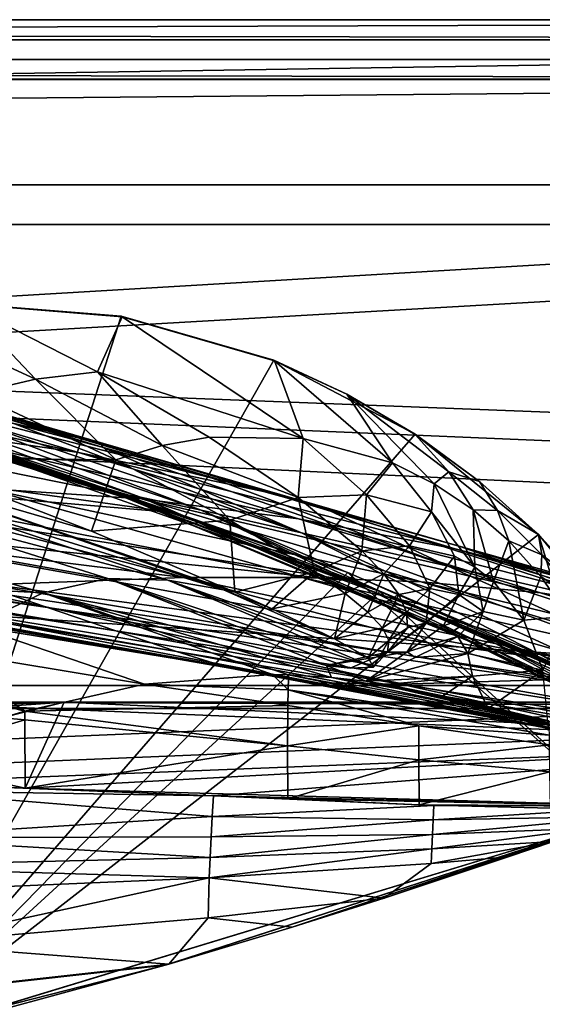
# Model space of a CAD drawing. Header units: metres. Extents: x 0 to 903, y -903 to 0.
# Tile 250 of 253: x 741 to 780, y -74 to 0. Entities that reach past the tile are written whole.
import ezdxf

# ---------------------------------------------------------------- set-up
doc = ezdxf.new("R2010")
doc.units = ezdxf.units.M

msp = doc.modelspace()

# ---------------------------------------------------------------- linework, layer by layer
at = {"layer": 'top0'}
for points in [[(842.079285, -37.838261, 2063.059814), (844.306091, -34.448139, 2063.059814), (133.377289, -4.519207, 2063.059814)], [(844.306091, -34.448139, 2063.059814), (847.696228, -32.221325, 2063.059814), (133.377289, -4.519207, 2063.059814)], [(133.377289, -4.519207, 2063.059814), (847.696228, -32.221325, 2063.059814), (887.377258, -4.519207, 2063.059814)], [(133.377289, -4.519207, 2063.059814), (163.519562, -51.518902, 2063.059814), (836.377136, -51.518902, 2063.059814)], [(842.079285, -37.838261, 2063.059814), (133.377289, -4.519207, 2063.059814), (836.377136, -51.518902, 2063.059814)], [(887.377258, -4.519207, 163.059708), (847.696228, -32.221325, 163.059708), (133.377289, -4.519207, 163.059708)], [(847.696228, -32.221325, 163.059708), (844.306091, -34.448139, 163.059708), (133.377289, -4.519207, 163.059708)], [(133.377289, -4.519207, 163.059708), (844.306091, -34.448139, 163.059708), (842.079285, -37.838261, 163.059708)], [(133.377289, -4.519207, 163.059708), (842.079285, -37.838261, 163.059708), (836.377136, -51.518902, 163.059708)], [(836.377136, -51.518902, 163.059708), (163.519562, -51.518902, 163.059708), (133.377289, -4.519207, 163.059708)], [(887.377258, -4.519207, 163.059708), (133.377289, -4.519207, 163.059708), (887.377258, -4.519207, 173.920044)], [(133.377289, -4.519207, 163.059708), (133.377289, -4.519207, 2063.059814), (887.377258, -4.519207, 173.920044)], [(887.377258, -4.519207, 173.920044), (133.377289, -4.519207, 2063.059814), (887.377258, -4.519207, 2051.920166)], [(133.377289, -4.519207, 2063.059814), (887.377258, -4.519207, 2063.059814), (887.377258, -4.519207, 2051.920166)], [(736.716248, -21.462463, 617.808533), (730.727539, -21.880964, 617.813843), (742.131897, -27.140871, 590.671021)], [(736.621765, -21.415346, 618.067139), (748.602905, -22.387112, 618.09259), (730.964783, -77.056259, 619.524109)], [(748.602905, -22.387112, 618.09259), (736.621765, -21.415346, 618.067139), (736.716248, -21.462463, 617.808533)], [(748.602905, -22.387112, 618.09259), (736.716248, -21.462463, 617.808533), (748.668579, -22.429913, 617.797913)], [(748.668579, -22.429913, 617.797913), (736.716248, -21.462463, 617.808533), (746.818665, -26.595423, 589.644958)], [(736.716248, -21.462463, 617.808533), (742.131897, -27.140871, 590.671021), (746.818665, -26.595423, 589.644958)], [(730.727539, -21.880964, 617.813843), (737.50769, -28.207584, 591.697083), (742.131897, -27.140871, 590.671021)], [(748.602905, -22.387112, 618.09259), (760.130737, -25.713488, 618.179688), (730.964783, -77.056259, 619.524109)], [(748.668579, -22.429913, 617.797913), (746.818665, -26.595423, 589.644958), (762.340027, -31.603685, 559.548889)], [(760.130737, -25.713488, 618.179688), (748.602905, -22.387112, 618.09259), (760.188782, -25.757872, 617.787292)], [(760.188782, -25.757872, 617.787292), (748.602905, -22.387112, 618.09259), (748.668579, -22.429913, 617.797913)], [(760.188782, -25.757872, 617.787292), (748.668579, -22.429913, 617.797913), (762.340027, -31.603685, 559.548889)], [(726.610046, -26.033506, 1178.83667), (718.442444, -23.777691, 1122.279907), (747.169189, -32.277283, 1178.771973)], [(718.442444, -23.777691, 1122.279907), (740.563293, -30.516544, 1122.275757), (747.169189, -32.277283, 1178.771973)], [(730.477783, -28.254837, 1291.547119), (717.313782, -24.438828, 1235.355225), (747.283875, -32.002575, 1291.293457)], [(717.313782, -24.438828, 1235.355225), (736.210815, -28.771908, 1235.203735), (747.283875, -32.002575, 1291.293457)], [(730.940247, -30.570456, 1347.664185), (713.714783, -25.648447, 1291.777588), (745.377441, -32.66737, 1347.356445)], [(713.714783, -25.648447, 1291.777588), (730.477783, -28.254837, 1291.547119), (745.377441, -32.66737, 1347.356445)], [(730.964783, -77.056259, 619.524109), (760.130737, -25.713488, 618.179688), (770.797302, -31.284773, 618.325562)], [(770.797302, -31.284773, 618.325562), (760.130737, -25.713488, 618.179688), (765.641357, -28.269217, 617.781982)], [(765.641357, -28.269217, 617.781982), (760.130737, -25.713488, 618.179688), (760.188782, -25.757872, 617.787292)], [(765.641357, -28.269217, 617.781982), (760.188782, -25.757872, 617.787292), (769.098328, -33.46207, 556.641113)], [(760.188782, -25.757872, 617.787292), (762.340027, -31.603685, 559.548889), (769.098328, -33.46207, 556.641113)], [(736.210815, -28.771908, 1235.203735), (726.610046, -26.033506, 1178.83667), (754.94989, -34.397087, 1235.038208)], [(726.610046, -26.033506, 1178.83667), (747.169189, -32.277283, 1178.771973), (754.94989, -34.397087, 1235.038208)], [(746.818665, -26.595423, 589.644958), (742.131897, -27.140871, 590.671021), (751.70697, -32.148499, 563.910645)], [(762.340027, -31.603685, 559.548889), (746.818665, -26.595423, 589.644958), (755.257629, -31.515762, 562.456726)], [(746.818665, -26.595423, 589.644958), (751.70697, -32.148499, 563.910645), (755.257629, -31.515762, 562.456726)], [(748.137146, -35.719692, 778.19519), (721.872375, -26.764545, 778.500488), (722.749817, -27.96986, 662.703613)], [(748.137146, -35.719692, 778.19519), (750.065002, -36.043053, 893.994568), (721.872375, -26.764545, 778.500488)], [(750.065002, -36.043053, 893.994568), (724.541626, -26.793949, 894.239502), (721.872375, -26.764545, 778.500488)], [(750.065002, -36.043053, 893.994568), (754.654114, -37.030994, 1008.65741), (724.541626, -26.793949, 894.239502)], [(754.654114, -37.030994, 1008.65741), (730.638184, -28.021839, 1008.72583), (724.541626, -26.793949, 894.239502)], [(742.131897, -27.140871, 590.671021), (737.50769, -28.207584, 591.697083), (748.209961, -33.228043, 565.364502)], [(742.131897, -27.140871, 590.671021), (748.209961, -33.228043, 565.364502), (751.70697, -32.148499, 563.910645)], [(749.013123, -36.128426, 662.231018), (748.137146, -35.719692, 778.19519), (722.749817, -27.96986, 662.703613)], [(736.880066, -32.151726, 660.471863), (749.013123, -36.128426, 662.231018), (722.749817, -27.96986, 662.703613)], [(740.563293, -30.516544, 1122.275757), (730.638184, -28.021839, 1008.72583), (762.229858, -38.738796, 1122.27124)], [(730.638184, -28.021839, 1008.72583), (754.654114, -37.030994, 1008.65741), (762.229858, -38.738796, 1122.27124)], [(737.50769, -28.207584, 591.697083), (732.018921, -33.083157, 587.658936), (748.209961, -33.228043, 565.364502)], [(709.313354, -33.535603, 1512.606567), (752.493896, -37.204323, 1563.672852), (692.376892, -28.88731, 1512.584473)], [(752.493896, -37.204323, 1563.672852), (734.720276, -31.304676, 1563.336548), (692.376892, -28.88731, 1512.584473)], [(745.377441, -32.66737, 1347.356445), (730.477783, -28.254837, 1291.547119), (759.825867, -35.726746, 1347.017578)], [(730.477783, -28.254837, 1291.547119), (747.283875, -32.002575, 1291.293457), (759.825867, -35.726746, 1347.017578)], [(747.283875, -32.002575, 1291.293457), (736.210815, -28.771908, 1235.203735), (763.938843, -36.884186, 1291.016357)], [(736.210815, -28.771908, 1235.203735), (754.94989, -34.397087, 1235.038208), (763.938843, -36.884186, 1291.016357)], [(770.815674, -31.313095, 617.776672), (765.641357, -28.269217, 617.781982), (773.335144, -34.139366, 583.488586)], [(773.335144, -34.139366, 583.488586), (765.641357, -28.269217, 617.781982), (772.246826, -35.026814, 555.187195)], [(765.641357, -28.269217, 617.781982), (769.098328, -33.46207, 556.641113), (772.246826, -35.026814, 555.187195)], [(770.815674, -31.313095, 617.776672), (770.797302, -31.284773, 618.325562), (765.641357, -28.269217, 617.781982)], [(738.380615, -35.38895, 1403.328003), (716.663574, -29.399622, 1347.94104), (750.144226, -36.167118, 1403.017212)], [(716.663574, -29.399622, 1347.94104), (730.940247, -30.570456, 1347.664185), (750.144226, -36.167118, 1403.017212)], [(765.720886, -41.721039, 1565.595703), (731.187866, -77.000015, 1566.519531), (731.531494, -29.892569, 1565.286011)], [(765.720886, -41.721039, 1565.595703), (731.531494, -29.892569, 1565.286011), (734.720276, -31.304676, 1563.336548)], [(750.144226, -36.167118, 1403.017212), (730.940247, -30.570456, 1347.664185), (761.990906, -37.67421, 1402.671875)], [(730.940247, -30.570456, 1347.664185), (745.377441, -32.66737, 1347.356445), (761.990906, -37.67421, 1402.671875)], [(747.169189, -32.277283, 1178.771973), (740.563293, -30.516544, 1122.275757), (762.229858, -38.738796, 1122.27124)], [(730.964783, -77.056259, 619.524109), (770.797302, -31.284773, 618.325562), (780.125, -38.850876, 618.523682)], [(734.720276, -31.304676, 1563.336548), (752.493896, -37.204323, 1563.672852), (765.720886, -41.721039, 1565.595703)], [(755.257629, -31.515762, 562.456726), (751.70697, -32.148499, 563.910645), (761.959167, -36.080875, 535.995789)], [(755.257629, -31.515762, 562.456726), (761.959167, -36.080875, 535.995789), (762.340027, -31.603685, 559.548889)], [(762.340027, -31.603685, 559.548889), (761.959167, -36.080875, 535.995789), (767.130005, -35.875694, 533.19458)], [(769.098328, -33.46207, 556.641113), (762.340027, -31.603685, 559.548889), (767.130005, -35.875694, 533.19458)], [(780.125, -38.850876, 618.523682), (770.797302, -31.284773, 618.325562), (775.659302, -34.859772, 617.771362)], [(770.797302, -31.284773, 618.325562), (770.815674, -31.313095, 617.776672), (775.659302, -34.859772, 617.771362)], [(775.659302, -34.859772, 617.771362), (770.815674, -31.313095, 617.776672), (773.335144, -34.139366, 583.488586)], [(736.880066, -32.151726, 660.471863), (731.059937, -77.03228, 659.296631), (768.136292, -43.17659, 660.183167)], [(736.880066, -32.151726, 660.471863), (768.136292, -43.17659, 660.183167), (749.013123, -36.128426, 662.231018)], [(761.990906, -37.67421, 1402.671875), (745.377441, -32.66737, 1347.356445), (773.817383, -39.942478, 1402.291626)], [(745.377441, -32.66737, 1347.356445), (759.825867, -35.726746, 1347.017578), (773.817383, -39.942478, 1402.291626)], [(754.94989, -34.397087, 1235.038208), (747.169189, -32.277283, 1178.771973), (773.305237, -41.262756, 1234.858765)], [(747.169189, -32.277283, 1178.771973), (762.229858, -38.738796, 1122.27124), (773.305237, -41.262756, 1234.858765)], [(759.825867, -35.726746, 1347.017578), (747.283875, -32.002575, 1291.293457), (774.133057, -39.739635, 1346.647705)], [(747.283875, -32.002575, 1291.293457), (763.938843, -36.884186, 1291.016357), (774.133057, -39.739635, 1346.647705)], [(751.70697, -32.148499, 563.910645), (748.209961, -33.228043, 565.364502), (756.8172, -37.786278, 538.797058)], [(751.70697, -32.148499, 563.910645), (756.8172, -37.786278, 538.797058), (761.959167, -36.080875, 535.995789)], [(732.018921, -33.083157, 587.658936), (729.200989, -33.640701, 512.541016), (746.376648, -38.620548, 556.881104)], [(748.209961, -33.228043, 565.364502), (732.018921, -33.083157, 587.658936), (746.376648, -38.620548, 556.881104)], [(748.209961, -33.228043, 565.364502), (746.376648, -38.620548, 556.881104), (756.8172, -37.786278, 538.797058)], [(724.344116, -38.148144, 1512.607178), (766.37677, -42.403435, 1563.961304), (709.313354, -33.535603, 1512.606567)], [(766.37677, -42.403435, 1563.961304), (752.493896, -37.204323, 1563.672852), (709.313354, -33.535603, 1512.606567)], [(752.13501, -42.3181, 462.151733), (727.471313, -34.126652, 461.192139), (725.89624, -35.369102, 410.180298)], [(727.471313, -34.126652, 461.192139), (756.325439, -43.040825, 513.269653), (729.200989, -33.640701, 512.541016)], [(727.471313, -34.126652, 461.192139), (752.13501, -42.3181, 462.151733), (756.325439, -43.040825, 513.269653)], [(729.200989, -33.640701, 512.541016), (757.200012, -43.209621, 524.541809), (746.376648, -38.620548, 556.881104)], [(729.200989, -33.640701, 512.541016), (756.325439, -43.040825, 513.269653), (757.200012, -43.209621, 524.541809)], [(769.098328, -33.46207, 556.641113), (767.130005, -35.875694, 533.19458), (772.030762, -37.145954, 530.393311)], [(772.246826, -35.026814, 555.187195), (769.098328, -33.46207, 556.641113), (772.030762, -37.145954, 530.393311)], [(772.246826, -35.026814, 555.187195), (775.186584, -36.990978, 553.733276), (773.335144, -34.139366, 583.488586)], [(775.186584, -36.990978, 553.733276), (777.019897, -37.063519, 582.462524), (773.335144, -34.139366, 583.488586)], [(773.335144, -34.139366, 583.488586), (777.019897, -37.063519, 582.462524), (775.659302, -34.859772, 617.771362)], [(763.938843, -36.884186, 1291.016357), (754.94989, -34.397087, 1235.038208), (773.305237, -41.262756, 1234.858765)], [(777.019897, -37.063519, 582.462524), (780.123779, -38.873219, 617.766052), (775.659302, -34.859772, 617.771362)], [(775.659302, -34.859772, 617.771362), (780.123779, -38.873219, 617.766052), (780.125, -38.850876, 618.523682)], [(726.781372, -35.193039, 1403.604004), (753.309204, -42.118557, 1458.262085), (704.484314, -36.068771, 1404.051758)], [(725.89624, -35.369102, 410.180298), (724.447815, -38.037949, 359.575378), (747.606567, -42.184574, 411.25824)], [(747.606567, -42.184574, 411.25824), (752.13501, -42.3181, 462.151733), (725.89624, -35.369102, 410.180298)], [(753.309204, -42.118557, 1458.262085), (726.781372, -35.193039, 1403.604004), (762.271667, -42.099602, 1458.005737)], [(726.781372, -35.193039, 1403.604004), (738.380615, -35.38895, 1403.328003), (762.271667, -42.099602, 1458.005737)], [(762.271667, -42.099602, 1458.005737), (738.380615, -35.38895, 1403.328003), (771.265564, -42.428387, 1457.717163)], [(738.380615, -35.38895, 1403.328003), (750.144226, -36.167118, 1403.017212), (771.265564, -42.428387, 1457.717163)], [(772.030762, -37.145954, 530.393311), (775.315735, -41.332321, 504.267303), (772.246826, -35.026814, 555.187195)], [(775.315735, -41.332321, 504.267303), (775.186584, -36.990978, 553.733276), (772.246826, -35.026814, 555.187195)], [(704.484314, -36.068771, 1404.051758), (753.309204, -42.118557, 1458.262085), (735.71936, -42.75631, 1458.678223)], [(773.548706, -46.240086, 777.866516), (748.137146, -35.719692, 778.19519), (749.013123, -36.128426, 662.231018)], [(773.548706, -46.240086, 777.866516), (774.721619, -46.869392, 893.730957), (748.137146, -35.719692, 778.19519)], [(774.721619, -46.869392, 893.730957), (750.065002, -36.043053, 893.994568), (748.137146, -35.719692, 778.19519)], [(774.359009, -45.699844, 661.700562), (773.548706, -46.240086, 777.866516), (749.013123, -36.128426, 662.231018)], [(768.136292, -43.17659, 660.183167), (774.359009, -45.699844, 661.700562), (749.013123, -36.128426, 662.231018)], [(774.721619, -46.869392, 893.730957), (776.02948, -47.202351, 951.293335), (750.065002, -36.043053, 893.994568)], [(776.02948, -47.202351, 951.293335), (754.654114, -37.030994, 1008.65741), (750.065002, -36.043053, 893.994568)], [(771.265564, -42.428387, 1457.717163), (750.144226, -36.167118, 1403.017212), (780.262939, -43.266304, 1457.396484)], [(750.144226, -36.167118, 1403.017212), (761.990906, -37.67421, 1402.671875), (780.262939, -43.266304, 1457.396484)], [(761.959167, -36.080875, 535.995789), (756.8172, -37.786278, 538.797058), (763.201599, -41.670536, 511.794922)], [(773.817383, -39.942478, 1402.291626), (759.825867, -35.726746, 1347.017578), (785.516174, -42.961784, 1401.876831)], [(759.825867, -35.726746, 1347.017578), (774.133057, -39.739635, 1346.647705), (785.516174, -42.961784, 1401.876831)], [(767.130005, -35.875694, 533.19458), (761.959167, -36.080875, 535.995789), (766.782837, -40.089626, 509.644165)], [(761.959167, -36.080875, 535.995789), (763.201599, -41.670536, 511.794922), (766.782837, -40.089626, 509.644165)], [(767.130005, -35.875694, 533.19458), (766.782837, -40.089626, 509.644165), (770.387207, -39.708961, 507.493408)], [(772.030762, -37.145954, 530.393311), (767.130005, -35.875694, 533.19458), (770.387207, -39.708961, 507.493408)], [(702.94281, -38.531601, 1459.096313), (743.043213, -44.380733, 1512.568237), (696.855286, -36.986275, 1459.123901)], [(743.043213, -44.380733, 1512.568237), (737.342468, -42.440201, 1512.586548), (696.855286, -36.986275, 1459.123901)], [(776.02948, -47.202351, 951.293335), (777.846741, -47.551991, 1008.583862), (754.654114, -37.030994, 1008.65741)], [(777.846741, -47.551991, 1008.583862), (780.20752, -47.924232, 1065.581543), (754.654114, -37.030994, 1008.65741)], [(754.654114, -37.030994, 1008.65741), (780.20752, -47.924232, 1065.581543), (762.229858, -38.738796, 1122.27124)], [(774.133057, -39.739635, 1346.647705), (763.938843, -36.884186, 1291.016357), (788.152039, -44.664509, 1346.246948)], [(763.938843, -36.884186, 1291.016357), (773.305237, -41.262756, 1234.858765), (788.152039, -44.664509, 1346.246948)], [(770.387207, -39.708961, 507.493408), (773.775452, -40.508709, 505.342682), (772.030762, -37.145954, 530.393311)], [(773.775452, -40.508709, 505.342682), (775.315735, -41.332321, 504.267303), (772.030762, -37.145954, 530.393311)], [(777.019897, -37.063519, 582.462524), (775.186584, -36.990978, 553.733276), (777.878357, -39.332264, 552.279358)], [(777.878357, -39.332264, 552.279358), (775.186584, -36.990978, 553.733276), (776.716919, -42.422241, 503.191956)], [(775.186584, -36.990978, 553.733276), (775.315735, -41.332321, 504.267303), (776.716919, -42.422241, 503.191956)], [(780.123779, -38.873219, 617.766052), (777.019897, -37.063519, 582.462524), (780.372925, -40.396099, 581.436523)], [(780.372925, -40.396099, 581.436523), (777.019897, -37.063519, 582.462524), (777.878357, -39.332264, 552.279358)], [(756.8172, -37.786278, 538.797058), (746.376648, -38.620548, 556.881104), (757.200012, -43.209621, 524.541809)], [(752.493896, -37.204323, 1563.672852), (766.37677, -42.403435, 1563.961304), (765.720886, -41.721039, 1565.595703)], [(756.8172, -37.786278, 538.797058), (757.200012, -43.209621, 524.541809), (763.201599, -41.670536, 511.794922)], [(780.262939, -43.266304, 1457.396484), (761.990906, -37.67421, 1402.671875), (789.209961, -44.641811, 1457.043457)], [(761.990906, -37.67421, 1402.671875), (773.817383, -39.942478, 1402.291626), (789.209961, -44.641811, 1457.043457)], [(708.609924, -39.954979, 1459.060791), (748.19281, -46.141464, 1512.544556), (702.94281, -38.531601, 1459.096313)], [(748.19281, -46.141464, 1512.544556), (743.043213, -44.380733, 1512.568237), (702.94281, -38.531601, 1459.096313)], [(742.725403, -43.266453, 360.628571), (724.447815, -38.037949, 359.575378), (723.100098, -42.226002, 309.453125)], [(737.342468, -42.440201, 1512.586548), (780.30249, -48.161568, 1564.273438), (724.344116, -38.148144, 1512.607178)], [(780.30249, -48.161568, 1564.273438), (766.37677, -42.403435, 1563.961304), (724.344116, -38.148144, 1512.607178)], [(724.447815, -38.037949, 359.575378), (742.725403, -43.266453, 360.628571), (747.606567, -42.184574, 411.25824)], [(786.601135, -60.147358, 619.08136), (730.964783, -77.056259, 619.524109), (780.125, -38.850876, 618.523682)], [(780.20752, -47.924232, 1065.581543), (783.167053, -48.329102, 1122.266479), (762.229858, -38.738796, 1122.27124)], [(762.229858, -38.738796, 1122.27124), (783.167053, -48.329102, 1122.266479), (791.065857, -49.272552, 1234.665405)], [(773.305237, -41.262756, 1234.858765), (762.229858, -38.738796, 1122.27124), (791.065857, -49.272552, 1234.665405)], [(777.878357, -39.332264, 552.279358), (776.716919, -42.422241, 503.191956), (778.999023, -45.338379, 501.041229)], [(780.372925, -40.396099, 581.436523), (777.878357, -39.332264, 552.279358), (780.285767, -42.023643, 550.8255)], [(780.285767, -42.023643, 550.8255), (777.878357, -39.332264, 552.279358), (778.999023, -45.338379, 501.041229)], [(780.123779, -38.873219, 617.766052), (784.163452, -43.31411, 617.760681), (780.125, -38.850876, 618.523682)], [(784.163452, -43.31411, 617.760681), (780.123779, -38.873219, 617.766052), (780.372925, -40.396099, 581.436523)], [(780.125, -38.850876, 618.523682), (784.163452, -43.31411, 617.760681), (787.809021, -48.172256, 618.767761)], [(786.601135, -60.147358, 619.08136), (780.125, -38.850876, 618.523682), (787.809021, -48.172256, 618.767761)], [(708.609924, -39.954979, 1459.060791), (713.845764, -41.233089, 1459.01709), (752.776917, -47.692192, 1512.515503)], [(748.19281, -46.141464, 1512.544556), (708.609924, -39.954979, 1459.060791), (752.776917, -47.692192, 1512.515503)], [(766.782837, -40.089626, 509.644165), (763.201599, -41.670536, 511.794922), (765.51416, -43.308372, 498.041168)], [(766.782837, -40.089626, 509.644165), (765.51416, -43.308372, 498.041168), (768.431458, -41.833057, 496.251923)], [(770.387207, -39.708961, 507.493408), (766.782837, -40.089626, 509.644165), (768.431458, -41.833057, 496.251923)], [(768.431458, -41.833057, 496.251923), (771.908081, -42.944664, 481.317932), (770.387207, -39.708961, 507.493408)], [(771.908081, -42.944664, 481.317932), (773.775452, -40.508709, 505.342682), (770.387207, -39.708961, 507.493408)], [(789.209961, -44.641811, 1457.043457), (773.817383, -39.942478, 1402.291626), (798.046814, -46.543861, 1456.658325)], [(773.817383, -39.942478, 1402.291626), (785.516174, -42.961784, 1401.876831), (798.046814, -46.543861, 1456.658325)], [(785.516174, -42.961784, 1401.876831), (774.133057, -39.739635, 1346.647705), (796.983826, -46.696674, 1401.427246)], [(774.133057, -39.739635, 1346.647705), (788.152039, -44.664509, 1346.246948), (796.983826, -46.696674, 1401.427246)], [(774.095215, -43.39238, 479.901245), (773.775452, -40.508709, 505.342682), (771.908081, -42.944664, 481.317932)], [(775.315735, -41.332321, 504.267303), (773.775452, -40.508709, 505.342682), (774.095215, -43.39238, 479.901245)], [(783.354187, -44.102707, 580.410461), (780.372925, -40.396099, 581.436523), (780.285767, -42.023643, 550.8255)], [(784.163452, -43.31411, 617.760681), (780.372925, -40.396099, 581.436523), (783.354187, -44.102707, 580.410461)], [(713.845764, -41.233089, 1459.01709), (756.808167, -48.948143, 1512.481201), (752.776917, -47.692192, 1512.515503)], [(718.66095, -42.299156, 1458.965454), (756.808167, -48.948143, 1512.481201), (713.845764, -41.233089, 1459.01709)], [(788.152039, -44.664509, 1346.246948), (773.305237, -41.262756, 1234.858765), (801.746277, -50.428314, 1345.815063)], [(773.305237, -41.262756, 1234.858765), (791.065857, -49.272552, 1234.665405), (801.746277, -50.428314, 1345.815063)], [(775.947327, -44.675518, 478.484558), (775.315735, -41.332321, 504.267303), (774.095215, -43.39238, 479.901245)], [(776.716919, -42.422241, 503.191956), (775.315735, -41.332321, 504.267303), (775.947327, -44.675518, 478.484558)], [(718.66095, -42.299156, 1458.965454), (727.775391, -43.90015, 1467.920044), (756.808167, -48.948143, 1512.481201)], [(723.100098, -42.226002, 309.453125), (737.480286, -45.75605, 310.319244), (742.725403, -43.266453, 360.628571)], [(786.601135, -60.147358, 1566.078247), (731.187866, -77.000015, 1566.519531), (765.720886, -41.721039, 1565.595703)], [(753.309204, -42.118557, 1458.262085), (782.145752, -49.775978, 1512.014526), (735.71936, -42.75631, 1458.678223)], [(742.725403, -43.266453, 360.628571), (764.107483, -48.754234, 399.004181), (747.606567, -42.184574, 411.25824)], [(764.107483, -48.754234, 399.004181), (765.902832, -48.942719, 412.351929), (747.606567, -42.184574, 411.25824)], [(747.606567, -42.184574, 411.25824), (765.902832, -48.942719, 412.351929), (767.647949, -48.871204, 437.553009)], [(747.606567, -42.184574, 411.25824), (767.647949, -48.871204, 437.553009), (752.13501, -42.3181, 462.151733)], [(767.647949, -48.871204, 437.553009), (767.267151, -48.177635, 462.802124), (752.13501, -42.3181, 462.151733)], [(752.13501, -42.3181, 462.151733), (767.267151, -48.177635, 462.802124), (764.715271, -46.743496, 488.272614)], [(752.13501, -42.3181, 462.151733), (764.715271, -46.743496, 488.272614), (756.325439, -43.040825, 513.269653)], [(753.309204, -42.118557, 1458.262085), (762.271667, -42.099602, 1458.005737), (788.228088, -49.512054, 1511.844482)], [(782.145752, -49.775978, 1512.014526), (753.309204, -42.118557, 1458.262085), (788.228088, -49.512054, 1511.844482)], [(757.200012, -43.209621, 524.541809), (760.014526, -44.482899, 513.374939), (763.201599, -41.670536, 511.794922)], [(763.201599, -41.670536, 511.794922), (760.014526, -44.482899, 513.374939), (765.51416, -43.308372, 498.041168)], [(788.228088, -49.512054, 1511.844482), (762.271667, -42.099602, 1458.005737), (794.204224, -49.336334, 1511.653198)], [(762.271667, -42.099602, 1458.005737), (771.265564, -42.428387, 1457.717163), (794.204224, -49.336334, 1511.653198)], [(768.431458, -41.833057, 496.251923), (765.51416, -43.308372, 498.041168), (767.226807, -44.720264, 484.151367)], [(765.720886, -41.721039, 1565.595703), (766.37677, -42.403435, 1563.961304), (798.875366, -56.35276, 1565.978882)], [(798.875366, -56.35276, 1565.978882), (786.601135, -60.147358, 1566.078247), (765.720886, -41.721039, 1565.595703)], [(767.226807, -44.720264, 484.151367), (769.558777, -43.382336, 482.73465), (768.431458, -41.833057, 496.251923)], [(769.558777, -43.382336, 482.73465), (771.908081, -42.944664, 481.317932), (768.431458, -41.833057, 496.251923)], [(780.285767, -42.023643, 550.8255), (778.999023, -45.338379, 501.041229), (782.374573, -45.035625, 549.371582)], [(783.354187, -44.102707, 580.410461), (780.285767, -42.023643, 550.8255), (782.374573, -45.035625, 549.371582)], [(735.71936, -42.75631, 1458.678223), (769.724976, -50.159603, 1512.290527), (727.233459, -43.142933, 1458.837891)], [(735.71936, -42.75631, 1458.678223), (782.145752, -49.775978, 1512.014526), (769.724976, -50.159603, 1512.290527)], [(743.043213, -44.380733, 1512.568237), (785.863831, -50.618698, 1564.404785), (737.342468, -42.440201, 1512.586548)], [(785.863831, -50.618698, 1564.404785), (780.30249, -48.161568, 1564.273438), (737.342468, -42.440201, 1512.586548)], [(764.715271, -46.743496, 488.272614), (760.014526, -44.482899, 513.374939), (756.325439, -43.040825, 513.269653)], [(756.325439, -43.040825, 513.269653), (760.014526, -44.482899, 513.374939), (757.200012, -43.209621, 524.541809)], [(766.37677, -42.403435, 1563.961304), (780.30249, -48.161568, 1564.273438), (798.875366, -56.35276, 1565.978882)], [(771.908081, -42.944664, 481.317932), (769.558777, -43.382336, 482.73465), (770.162048, -44.730949, 469.153351)], [(771.645874, -45.535736, 454.86026), (771.908081, -42.944664, 481.317932), (770.162048, -44.730949, 469.153351)], [(794.204224, -49.336334, 1511.653198), (771.265564, -42.428387, 1457.717163), (800.103394, -49.42749, 1511.44043)], [(771.265564, -42.428387, 1457.717163), (780.262939, -43.266304, 1457.396484), (800.103394, -49.42749, 1511.44043)], [(771.645874, -45.535736, 454.86026), (774.095215, -43.39238, 479.901245), (771.908081, -42.944664, 481.317932)], [(778.999023, -45.338379, 501.041229), (776.716919, -42.422241, 503.191956), (775.947327, -44.675518, 478.484558)], [(763.456238, -50.06657, 1512.396606), (731.377563, -44.353867, 1467.920044), (727.233459, -43.142933, 1458.837891)], [(727.233459, -43.142933, 1458.837891), (769.724976, -50.159603, 1512.290527), (763.456238, -50.06657, 1512.396606)], [(731.059937, -77.03228, 659.296631), (786.601135, -60.147358, 659.73877), (768.136292, -43.17659, 660.183167)], [(737.480286, -45.75605, 310.319244), (760.03064, -49.438412, 355.833344), (742.725403, -43.266453, 360.628571)], [(760.03064, -49.438412, 355.833344), (761.235229, -49.460087, 362.876343), (742.725403, -43.266453, 360.628571)], [(742.725403, -43.266453, 360.628571), (761.235229, -49.460087, 362.876343), (764.479431, -49.647549, 382.370392)], [(764.107483, -48.754234, 399.004181), (742.725403, -43.266453, 360.628571), (764.479431, -49.647549, 382.370392)], [(760.014526, -44.482899, 513.374939), (764.715271, -46.743496, 488.272614), (765.51416, -43.308372, 498.041168)], [(765.51416, -43.308372, 498.041168), (764.715271, -46.743496, 488.272614), (767.226807, -44.720264, 484.151367)], [(768.333618, -45.897034, 470.174072), (769.558777, -43.382336, 482.73465), (767.226807, -44.720264, 484.151367)], [(768.136292, -43.17659, 660.183167), (798.641907, -56.414165, 659.836548), (774.359009, -45.699844, 661.700562)], [(768.136292, -43.17659, 660.183167), (786.601135, -60.147358, 659.73877), (798.641907, -56.414165, 659.836548)], [(770.162048, -44.730949, 469.153351), (769.558777, -43.382336, 482.73465), (768.333618, -45.897034, 470.174072)], [(772.953369, -45.765175, 454.230621), (774.095215, -43.39238, 479.901245), (771.645874, -45.535736, 454.86026)], [(774.095215, -43.39238, 479.901245), (772.953369, -45.765175, 454.230621), (775.947327, -44.675518, 478.484558)], [(800.103394, -49.42749, 1511.44043), (780.262939, -43.266304, 1457.396484), (805.92395, -49.810528, 1511.206421)], [(780.262939, -43.266304, 1457.396484), (789.209961, -44.641811, 1457.043457), (805.92395, -49.810528, 1511.206421)], [(727.775391, -43.90015, 1467.920044), (728.224182, -43.969681, 1467.920044), (756.808167, -48.948143, 1512.481201)], [(756.808167, -48.948143, 1512.481201), (728.224182, -43.969681, 1467.920044), (728.673157, -44.039238, 1467.920044)], [(756.808167, -48.948143, 1512.481201), (728.673157, -44.039238, 1467.920044), (763.456238, -50.06657, 1512.396606)], [(728.673157, -44.039238, 1467.920044), (729.571106, -44.178352, 1467.920044), (763.456238, -50.06657, 1512.396606)], [(763.456238, -50.06657, 1512.396606), (729.571106, -44.178352, 1467.920044), (729.745789, -44.205406, 1467.920044)], [(729.745789, -44.205406, 1467.920044), (730.470642, -44.306278, 1467.920044), (763.456238, -50.06657, 1512.396606)], [(730.470642, -44.306278, 1467.920044), (731.377563, -44.353867, 1467.920044), (763.456238, -50.06657, 1512.396606)], [(748.19281, -46.141464, 1512.544556), (790.608582, -52.788399, 1564.519897), (743.043213, -44.380733, 1512.568237)], [(790.608582, -52.788399, 1564.519897), (785.863831, -50.618698, 1564.404785), (743.043213, -44.380733, 1512.568237)], [(764.715271, -46.743496, 488.272614), (768.333618, -45.897034, 470.174072), (767.226807, -44.720264, 484.151367)], [(768.333618, -45.897034, 470.174072), (768.825989, -46.857864, 456.119598), (770.162048, -44.730949, 469.153351)], [(768.825989, -46.857864, 456.119598), (770.230164, -45.896664, 455.489929), (770.162048, -44.730949, 469.153351)], [(770.162048, -44.730949, 469.153351), (770.230164, -45.896664, 455.489929), (771.645874, -45.535736, 454.86026)], [(772.953369, -45.765175, 454.230621), (774.037537, -46.551662, 453.600983), (775.947327, -44.675518, 478.484558)], [(775.947327, -44.675518, 478.484558), (774.037537, -46.551662, 453.600983), (774.79187, -47.839607, 452.971344)], [(774.79187, -47.839607, 452.971344), (778.999023, -45.338379, 501.041229), (775.947327, -44.675518, 478.484558)], [(780.434998, -49.106129, 498.890533), (778.999023, -45.338379, 501.041229), (774.79187, -47.839607, 452.971344)], [(778.999023, -45.338379, 501.041229), (780.434998, -49.106129, 498.890533), (782.374573, -45.035625, 549.371582)], [(734.71991, -47.574886, 285.304077), (750.359009, -50.158096, 302.564972), (737.480286, -45.75605, 310.319244)], [(750.359009, -50.158096, 302.564972), (760.03064, -49.438412, 355.833344), (737.480286, -45.75605, 310.319244)], [(764.715271, -46.743496, 488.272614), (767.267151, -48.177635, 462.802124), (768.333618, -45.897034, 470.174072)], [(767.267151, -48.177635, 462.802124), (768.825989, -46.857864, 456.119598), (768.333618, -45.897034, 470.174072)], [(770.230164, -45.896664, 455.489929), (768.703613, -47.752602, 427.716797), (771.645874, -45.535736, 454.86026)], [(771.645874, -45.535736, 454.86026), (768.703613, -47.752602, 427.716797), (770.204407, -47.725121, 427.638123)], [(768.825989, -46.857864, 456.119598), (768.703613, -47.752602, 427.716797), (770.230164, -45.896664, 455.489929)], [(770.204407, -47.725121, 427.638123), (772.953369, -45.765175, 454.230621), (771.645874, -45.535736, 454.86026)], [(774.037537, -46.551662, 453.600983), (772.953369, -45.765175, 454.230621), (770.204407, -47.725121, 427.638123)], [(785.817566, -52.019993, 777.69342), (773.548706, -46.240086, 777.866516), (774.359009, -45.699844, 661.700562)], [(786.636597, -50.968842, 661.416687), (785.817566, -52.019993, 777.69342), (774.359009, -45.699844, 661.700562)], [(798.641907, -56.414165, 659.836548), (786.636597, -50.968842, 661.416687), (774.359009, -45.699844, 661.700562)], [(752.776917, -47.692192, 1512.515503), (794.711975, -54.719929, 1564.621704), (748.19281, -46.141464, 1512.544556)], [(794.711975, -54.719929, 1564.621704), (790.608582, -52.788399, 1564.519897), (748.19281, -46.141464, 1512.544556)], [(770.815979, -48.137726, 427.598785), (774.037537, -46.551662, 453.600983), (770.204407, -47.725121, 427.638123)], [(774.79187, -47.839607, 452.971344), (774.037537, -46.551662, 453.600983), (770.815979, -48.137726, 427.598785)], [(785.817566, -52.019993, 777.69342), (786.617676, -52.810368, 893.592224), (773.548706, -46.240086, 777.866516)], [(786.617676, -52.810368, 893.592224), (774.721619, -46.869392, 893.730957), (773.548706, -46.240086, 777.866516)], [(767.267151, -48.177635, 462.802124), (767.647949, -48.871204, 437.553009), (768.825989, -46.857864, 456.119598)], [(767.647949, -48.871204, 437.553009), (768.703613, -47.752602, 427.716797), (768.825989, -46.857864, 456.119598)], [(786.617676, -52.810368, 893.592224), (787.617188, -53.099331, 951.20459), (774.721619, -46.869392, 893.730957)], [(787.617188, -53.099331, 951.20459), (776.02948, -47.202351, 951.293335), (774.721619, -46.869392, 893.730957)], [(787.617188, -53.099331, 951.20459), (789.039734, -53.321159, 1008.545166), (776.02948, -47.202351, 951.293335)], [(789.039734, -53.321159, 1008.545166), (777.846741, -47.551991, 1008.583862), (776.02948, -47.202351, 951.293335)], [(789.039734, -53.321159, 1008.545166), (790.91333, -53.480705, 1065.577026), (777.846741, -47.551991, 1008.583862)], [(790.91333, -53.480705, 1065.577026), (780.20752, -47.924232, 1065.581543), (777.846741, -47.551991, 1008.583862)], [(731.868591, -49.796844, 260.392914), (741.333984, -52.189682, 257.191833), (734.71991, -47.574886, 285.304077)], [(741.333984, -52.189682, 257.191833), (750.359009, -50.158096, 302.564972), (734.71991, -47.574886, 285.304077)], [(756.808167, -48.948143, 1512.481201), (797.931396, -56.187828, 1564.700195), (752.776917, -47.692192, 1512.515503)], [(797.931396, -56.187828, 1564.700195), (794.711975, -54.719929, 1564.621704), (752.776917, -47.692192, 1512.515503)], [(768.703613, -47.752602, 427.716797), (764.107483, -48.754234, 399.004181), (770.204407, -47.725121, 427.638123)], [(770.204407, -47.725121, 427.638123), (764.107483, -48.754234, 399.004181), (767.066589, -49.934734, 398.511475)], [(765.902832, -48.942719, 412.351929), (764.107483, -48.754234, 399.004181), (768.703613, -47.752602, 427.716797)], [(767.647949, -48.871204, 437.553009), (765.902832, -48.942719, 412.351929), (768.703613, -47.752602, 427.716797)], [(770.204407, -47.725121, 427.638123), (767.066589, -49.934734, 398.511475), (770.815979, -48.137726, 427.598785)], [(775.123108, -49.553513, 452.341736), (774.79187, -47.839607, 452.971344), (767.066589, -49.934734, 398.511475)], [(767.066589, -49.934734, 398.511475), (774.79187, -47.839607, 452.971344), (770.815979, -48.137726, 427.598785)], [(775.123108, -49.553513, 452.341736), (780.434998, -49.106129, 498.890533), (774.79187, -47.839607, 452.971344)], [(790.91333, -53.480705, 1065.577026), (793.283264, -53.586201, 1122.263916), (780.20752, -47.924232, 1065.581543)], [(793.283264, -53.586201, 1122.263916), (783.167053, -48.329102, 1122.266479), (780.20752, -47.924232, 1065.581543)], [(798.875366, -56.35276, 1565.978882), (780.30249, -48.161568, 1564.273438), (785.863831, -50.618698, 1564.404785)], [(797.646118, -56.680664, 1558.450806), (798.56604, -56.434204, 1564.714233), (756.808167, -48.948143, 1512.481201)], [(798.56604, -56.434204, 1564.714233), (797.931396, -56.187828, 1564.700195), (756.808167, -48.948143, 1512.481201)], [(763.456238, -50.06657, 1512.396606), (797.646118, -56.680664, 1558.450806), (756.808167, -48.948143, 1512.481201)], [(767.066589, -49.934734, 398.511475), (764.107483, -48.754234, 399.004181), (764.479431, -49.647549, 382.370392)], [(739.642761, -52.709717, 249.075653), (741.333984, -52.189682, 257.191833), (731.868591, -49.796844, 260.392914)], [(750.359009, -50.158096, 302.564972), (761.215759, -50.597099, 329.793854), (760.03064, -49.438412, 355.833344)], [(761.215759, -50.597099, 329.793854), (761.231506, -49.666008, 355.94104), (760.03064, -49.438412, 355.833344)], [(760.03064, -49.438412, 355.833344), (761.231506, -49.666008, 355.94104), (761.235229, -49.460087, 362.876343)], [(761.231506, -49.666008, 355.94104), (761.215759, -50.597099, 329.793854), (780.930481, -53.468132, 357.754272)], [(761.231506, -49.666008, 355.94104), (780.930481, -53.468132, 357.754272), (761.235229, -49.460087, 362.876343)], [(780.919006, -53.10252, 383.748535), (764.479431, -49.647549, 382.370392), (761.235229, -49.460087, 362.876343)], [(761.235229, -49.460087, 362.876343), (780.930481, -53.468132, 357.754272), (780.919006, -53.10252, 383.748535)], [(767.066589, -49.934734, 398.511475), (764.479431, -49.647549, 382.370392), (780.919006, -53.10252, 383.748535)], [(768.674927, -50.177612, 408.842926), (775.123108, -49.553513, 452.341736), (767.066589, -49.934734, 398.511475)], [(768.674927, -50.177612, 408.842926), (772.891479, -51.048695, 437.13739), (775.123108, -49.553513, 452.341736)], [(782.145752, -49.775978, 1512.014526), (802.895447, -55.358826, 1547.798096), (769.724976, -50.159603, 1512.290527)], [(772.891479, -51.048695, 437.13739), (776.304993, -52.007202, 461.527863), (775.123108, -49.553513, 452.341736)], [(775.123108, -49.553513, 452.341736), (776.304993, -52.007202, 461.527863), (780.434998, -49.106129, 498.890533)], [(780.434998, -49.106129, 498.890533), (776.304993, -52.007202, 461.527863), (780.868591, -53.537563, 496.701508)], [(741.333984, -52.189682, 257.191833), (761.200012, -51.767639, 303.673523), (750.359009, -50.158096, 302.564972)], [(761.200012, -51.767639, 303.673523), (761.215759, -50.597099, 329.793854), (750.359009, -50.158096, 302.564972)], [(769.724976, -50.159603, 1512.290527), (798.381104, -56.483238, 1553.749023), (763.456238, -50.06657, 1512.396606)], [(763.456238, -50.06657, 1512.396606), (798.381104, -56.483238, 1553.749023), (797.646118, -56.680664, 1558.450806)], [(768.674927, -50.177612, 408.842926), (767.066589, -49.934734, 398.511475), (780.907532, -52.921627, 409.755493)], [(780.907532, -52.921627, 409.755493), (767.066589, -49.934734, 398.511475), (780.919006, -53.10252, 383.748535)], [(772.891479, -51.048695, 437.13739), (768.674927, -50.177612, 408.842926), (780.896118, -52.925789, 435.771118)], [(780.896118, -52.925789, 435.771118), (768.674927, -50.177612, 408.842926), (780.907532, -52.921627, 409.755493)], [(769.724976, -50.159603, 1512.290527), (802.895447, -55.358826, 1547.798096), (798.381104, -56.483238, 1553.749023)], [(761.200012, -51.767639, 303.673523), (771.081482, -53.308437, 304.726654), (761.215759, -50.597099, 329.793854)], [(771.081482, -53.308437, 304.726654), (780.941956, -54.018253, 331.776672), (761.215759, -50.597099, 329.793854)], [(761.215759, -50.597099, 329.793854), (780.941956, -54.018253, 331.776672), (780.930481, -53.468132, 357.754272)], [(780.884644, -53.115406, 461.791473), (776.304993, -52.007202, 461.527863), (772.891479, -51.048695, 437.13739)], [(780.884644, -53.115406, 461.791473), (772.891479, -51.048695, 437.13739), (780.896118, -52.925789, 435.771118)], [(836.377136, -51.518902, 163.059708), (495.105316, -51.518902, 182.490662), (163.519562, -51.518902, 163.059708)], [(529.971802, -51.518902, 2043.136353), (836.377136, -51.518902, 2063.059814), (163.519562, -51.518902, 2063.059814)], [(578.441589, -51.518902, 184.0103), (495.105316, -51.518902, 182.490662), (836.377136, -51.518902, 163.059708)], [(529.971802, -51.518902, 2043.136353), (597.166199, -51.518902, 2041.009888), (836.377136, -51.518902, 2063.059814)], [(661.575134, -51.518902, 188.995483), (578.441589, -51.518902, 184.0103), (836.377136, -51.518902, 163.059708)], [(597.166199, -51.518902, 2041.009888), (664.251099, -51.518902, 2036.626343), (836.377136, -51.518902, 2063.059814)], [(661.575134, -51.518902, 188.995483), (744.290833, -51.518902, 197.420395), (641.819275, -54.849697, 187.495834)], [(641.819275, -54.849697, 187.495834), (744.290833, -51.518902, 197.420395), (681.699768, -55.916061, 190.725739)], [(836.377136, -51.518902, 163.059708), (744.290833, -51.518902, 197.420395), (661.575134, -51.518902, 188.995483)], [(836.377136, -51.518902, 2063.059814), (664.251099, -51.518902, 2036.626343), (731.150818, -51.518902, 2029.990601)], [(744.290833, -51.518902, 197.420395), (721.499817, -57.245205, 194.751907), (681.699768, -55.916061, 190.725739)], [(741.364136, -58.007244, 197.062881), (721.499817, -57.245205, 194.751907), (744.290833, -51.518902, 197.420395)], [(731.150818, -51.518902, 2029.990601), (826.377136, -51.518902, 2016.598511), (836.377136, -51.518902, 2063.059814)], [(826.377136, -51.518902, 2016.598511), (731.150818, -51.518902, 2029.990601), (826.377136, -51.857319, 2016.598511)], [(731.150818, -51.518902, 2029.990601), (806.189941, -54.632435, 2019.828369), (826.377136, -51.857319, 2016.598511)], [(731.150818, -51.518902, 2029.990601), (731.150818, -57.60709, 2029.990601), (806.189941, -54.632435, 2019.828369)], [(761.168518, -54.824467, 251.533997), (761.200012, -51.767639, 303.673523), (741.333984, -52.189682, 257.191833)], [(744.290833, -51.518902, 197.420395), (807.380615, -54.38937, 206.196411), (741.364136, -58.007244, 197.062881)], [(826.377136, -51.518902, 209.241592), (744.290833, -51.518902, 197.420395), (836.377136, -51.518902, 163.059708)], [(826.377136, -51.518902, 209.241592), (826.377136, -51.857319, 209.241592), (744.290833, -51.518902, 197.420395)], [(826.377136, -51.857319, 209.241592), (807.380615, -54.38937, 206.196411), (744.290833, -51.518902, 197.420395)], [(761.200012, -51.767639, 303.673523), (761.168518, -54.824467, 251.533997), (771.081482, -53.308437, 304.726654)], [(780.873169, -53.427269, 487.812897), (776.304993, -52.007202, 461.527863), (780.884644, -53.115406, 461.791473)], [(780.868591, -53.537563, 496.701508), (776.304993, -52.007202, 461.527863), (780.873169, -53.427269, 487.812897)], [(739.642761, -52.709717, 249.075653), (731.377563, -55.857307, 210.92009), (741.323181, -52.866772, 249.264481)], [(741.333984, -52.189682, 257.191833), (739.642761, -52.709717, 249.075653), (741.323181, -52.866772, 249.264481)], [(741.323181, -52.866772, 249.264481), (761.168518, -54.824467, 251.533997), (741.333984, -52.189682, 257.191833)], [(731.377563, -55.857307, 210.92009), (741.364136, -58.007244, 197.062881), (741.323181, -52.866772, 249.264481)], [(741.364136, -58.007244, 197.062881), (761.168518, -54.824467, 251.533997), (741.323181, -52.866772, 249.264481)], [(761.168518, -54.824467, 251.533997), (771.075134, -55.870171, 252.735992), (771.081482, -53.308437, 304.726654)], [(771.075134, -55.870171, 252.735992), (780.95343, -54.752449, 305.819733), (771.081482, -53.308437, 304.726654)], [(771.081482, -53.308437, 304.726654), (780.95343, -54.752449, 305.819733), (780.941956, -54.018253, 331.776672)], [(731.150818, -57.60709, 2029.990601), (755.568054, -58.591282, 2027.001099), (806.189941, -54.632435, 2019.828369)], [(807.380615, -54.38937, 206.196411), (788.834717, -59.369106, 203.403824), (741.364136, -58.007244, 197.062881)], [(741.364136, -58.007244, 197.062881), (761.202026, -58.828873, 199.572052), (761.168518, -54.824467, 251.533997)], [(806.189941, -54.632435, 2019.828369), (755.568054, -58.591282, 2027.001099), (788.836304, -59.368553, 2022.436035)], [(761.202026, -58.828873, 199.572052), (771.075134, -55.870171, 252.735992), (761.168518, -54.824467, 251.533997)], [(771.075134, -55.870171, 252.735992), (780.976318, -56.771053, 253.983582), (780.95343, -54.752449, 305.819733)], [(721.499817, -57.245205, 194.751907), (741.364136, -58.007244, 197.062881), (731.377563, -55.857307, 210.92009)], [(761.202026, -58.828873, 199.572052), (771.109558, -59.279972, 200.900757), (771.075134, -55.870171, 252.735992)], [(771.109558, -59.279972, 200.900757), (780.976318, -56.771053, 253.983582), (771.075134, -55.870171, 252.735992)], [(771.109558, -59.279972, 200.900757), (781.017212, -59.518406, 202.279922), (780.976318, -56.771053, 253.983582)], [(755.568054, -58.591282, 2027.001099), (731.150818, -57.60709, 2029.990601), (731.377319, -58.197758, 2014.920044)], [(731.377319, -58.197758, 2014.920044), (729.845825, -61.766499, 1922.515991), (755.483398, -60.141026, 1973.981445)], [(755.483398, -60.141026, 1973.981445), (755.568054, -58.591282, 2027.001099), (731.377319, -58.197758, 2014.920044)], [(741.364136, -58.007244, 197.062881), (788.834717, -59.369106, 203.403824), (761.202026, -58.828873, 199.572052)], [(772.210327, -59.318527, 2024.788574), (755.568054, -58.591282, 2027.001099), (755.483398, -60.141026, 1973.981445)], [(755.568054, -58.591282, 2027.001099), (772.210327, -59.318527, 2024.788574), (788.836304, -59.368553, 2022.436035)], [(772.156982, -60.41288, 1972.321899), (772.210327, -59.318527, 2024.788574), (755.483398, -60.141026, 1973.981445)], [(788.834717, -59.369106, 203.403824), (771.109558, -59.279972, 200.900757), (761.202026, -58.828873, 199.572052)], [(788.834717, -59.369106, 203.403824), (781.017212, -59.518406, 202.279922), (771.109558, -59.279972, 200.900757)], [(772.156982, -60.41288, 1972.321899), (788.836304, -59.368553, 2022.436035), (772.210327, -59.318527, 2024.788574)], [(786.601135, -60.147358, 1970.921509), (788.836304, -59.368553, 2022.436035), (772.156982, -60.41288, 1972.321899)], [(729.845825, -61.766499, 1922.515991), (755.405396, -61.688904, 1920.960938), (755.483398, -60.141026, 1973.981445)], [(730.964783, -77.056259, 619.524109), (786.601135, -60.147358, 619.08136), (731.059937, -77.03228, 659.296631)], [(731.059937, -77.03228, 659.296631), (786.601135, -60.147358, 619.08136), (786.601135, -60.147358, 659.73877)], [(731.187866, -77.000015, 1566.519531), (786.601135, -60.147358, 1566.078247), (751.928833, -71.370918, 1606.646362)], [(786.601135, -60.147358, 1566.078247), (752.215454, -71.287537, 1608.008789), (751.928833, -71.370918, 1606.646362)], [(761.517029, -68.497856, 1659.297119), (752.215454, -71.287537, 1608.008789), (786.601135, -60.147358, 1566.078247)], [(755.483398, -60.141026, 1973.981445), (755.405396, -61.688904, 1920.960938), (772.156982, -60.41288, 1972.321899)], [(786.601135, -60.147358, 1566.078247), (768.458191, -66.309013, 1710.988403), (761.517029, -68.497856, 1659.297119)], [(777.83313, -63.205406, 1814.920044), (768.458191, -66.309013, 1710.988403), (786.601135, -60.147358, 1566.078247)], [(772.156982, -60.41288, 1972.321899), (772.107666, -61.504456, 1919.854614), (786.595764, -60.149288, 1970.800293)], [(772.107666, -61.504456, 1919.854614), (784.121948, -61.02734, 1919.016235), (786.595764, -60.149288, 1970.800293)], [(786.595764, -60.149288, 1970.800293), (786.601135, -60.147358, 1970.921509), (772.156982, -60.41288, 1972.321899)], [(781.24408, -62.033615, 1867.071533), (777.83313, -63.205406, 1814.920044), (786.601135, -60.147358, 1566.078247)], [(755.405396, -61.688904, 1920.960938), (772.107666, -61.504456, 1919.854614), (772.156982, -60.41288, 1972.321899)], [(755.405396, -61.688904, 1920.960938), (729.845825, -61.766499, 1922.515991), (755.327393, -63.236778, 1867.94043)], [(772.05835, -62.596024, 1867.387207), (772.107666, -61.504456, 1919.854614), (755.327393, -63.236778, 1867.94043)], [(772.107666, -61.504456, 1919.854614), (755.405396, -61.688904, 1920.960938), (755.327393, -63.236778, 1867.94043)], [(781.24408, -62.033615, 1867.071533), (784.121948, -61.02734, 1919.016235), (772.05835, -62.596024, 1867.387207)], [(784.121948, -61.02734, 1919.016235), (772.107666, -61.504456, 1919.854614), (772.05835, -62.596024, 1867.387207)], [(729.845825, -61.766499, 1922.515991), (726.630066, -63.9198, 1868.650635), (755.327393, -63.236778, 1867.94043)], [(772.05835, -62.596024, 1867.387207), (772.011597, -63.687626, 1814.920166), (781.24408, -62.033615, 1867.071533)], [(772.011597, -63.687626, 1814.920166), (777.83313, -63.205406, 1814.920044), (781.24408, -62.033615, 1867.071533)], [(755.327393, -63.236778, 1867.94043), (755.256836, -64.784325, 1814.920044), (772.05835, -62.596024, 1867.387207)], [(755.256836, -64.784325, 1814.920044), (772.011597, -63.687626, 1814.920166), (772.05835, -62.596024, 1867.387207)], [(726.630066, -63.9198, 1868.650635), (721.706848, -66.207794, 1814.919922), (755.256836, -64.784325, 1814.920044)], [(755.327393, -63.236778, 1867.94043), (726.630066, -63.9198, 1868.650635), (755.256836, -64.784325, 1814.920044)], [(772.011597, -63.687626, 1814.920166), (755.256836, -64.784325, 1814.920044), (768.458191, -66.309013, 1710.988403)], [(777.83313, -63.205406, 1814.920044), (772.011597, -63.687626, 1814.920166), (768.458191, -66.309013, 1710.988403)], [(755.256836, -64.784325, 1814.920044), (721.706848, -66.207794, 1814.919922), (732.374817, -69.762184, 1712.911987)], [(755.163025, -67.79805, 1712.220581), (755.256836, -64.784325, 1814.920044), (732.374817, -69.762184, 1712.911987)], [(768.458191, -66.309013, 1710.988403), (755.256836, -64.784325, 1814.920044), (755.163025, -67.79805, 1712.220581)], [(761.517029, -68.497856, 1659.297119), (768.458191, -66.309013, 1710.988403), (755.163025, -67.79805, 1712.220581)], [(755.163025, -67.79805, 1712.220581), (732.374817, -69.762184, 1712.911987), (752.215454, -71.287537, 1608.008789)], [(761.517029, -68.497856, 1659.297119), (755.163025, -67.79805, 1712.220581), (752.215454, -71.287537, 1608.008789)], [(752.215454, -71.287537, 1608.008789), (732.374817, -69.762184, 1712.911987), (719.428894, -74.942093, 1608.117676)], [(752.215454, -71.287537, 1608.008789), (719.428894, -74.942093, 1608.117676), (751.928833, -71.370918, 1606.646362)], [(751.928833, -71.370918, 1606.646362), (719.073181, -75.036163, 1606.550415), (713.227478, -81.240448, 1606.387939)], [(731.187866, -77.000015, 1566.519531), (751.928833, -71.370918, 1606.646362), (713.227478, -81.240448, 1606.387939)], [(719.428894, -74.942093, 1608.117676), (719.073181, -75.036163, 1606.550415), (751.928833, -71.370918, 1606.646362)]]:
    msp.add_3dface(points, dxfattribs=at)
at = {"layer": 'top0123413'}
for points in [[(902.537842, 0), (0, 0), (901.01062, -1.527202, 175)], [(0, 0), (1.527202, -1.527202, 175), (901.01062, -1.527202, 175)], [(902.537842, 0), (3.000114, -3.000114), (0, 0)], [(899.53772, -3.000114), (3.000114, -3.000114), (902.537842, 0)], [(1.527202, -1.527202, 175), (20.424814, -15.458053, 175), (901.01062, -1.527202, 175)], [(20.424814, -15.458053, 175), (882.116272, -15.461334, 175), (901.01062, -1.527202, 175)], [(4.501135, -4.501135, 172), (3.000114, -3.000114), (898.036682, -4.501135, 172)], [(3.000114, -3.000114), (899.53772, -3.000114), (898.036682, -4.501135, 172)], [(898.036682, -4.501135, 172), (20.424814, -12.458053, 172), (4.501135, -4.501135, 172)], [(882.116272, -12.461334, 172), (20.424814, -12.458053, 172), (898.036682, -4.501135, 172)], [(882.116272, -12.461334, 160.059708), (244.305313, -50.274853, 160.059708), (20.424814, -12.458053, 160.059708)], [(20.424814, -12.458053, 172), (882.116272, -12.461334, 172), (20.424814, -12.458053, 160.059708)], [(882.116272, -12.461334, 172), (882.116272, -12.461334, 160.059708), (20.424814, -12.458053, 160.059708)], [(837.067505, -50.273884, 160.059708), (244.305313, -50.274853, 160.059708), (882.116272, -12.461334, 160.059708)], [(20.424814, -15.458053, 163.059708), (244.305313, -52.006905, 163.059708), (882.116272, -15.461334, 163.059708)], [(882.116272, -15.461334, 175), (20.424814, -15.458053, 175), (882.116272, -15.461334, 163.059708)], [(20.424814, -15.458053, 175), (20.424814, -15.458053, 163.059708), (882.116272, -15.461334, 163.059708)], [(244.305313, -52.006905, 163.059708), (838.694763, -52.005932, 163.059708), (882.116272, -15.461334, 163.059708)], [(244.305313, -50.274853, 160.059708), (837.067505, -50.273884, 160.059708), (244.305359, -74.93528, 117.346581)], [(837.067505, -50.273884, 160.059708), (783.459534, -78.803986, 110.644272), (244.305359, -74.93528, 117.346581)], [(838.694763, -52.005932, 163.059708), (244.305313, -52.006905, 163.059708), (244.305359, -76.679497, 120.325508)], [(785.042603, -80.559555, 113.603523), (838.694763, -52.005932, 163.059708), (244.305359, -76.679497, 120.325508)]]:
    msp.add_3dface(points, dxfattribs=at)

doc.saveas('drawing.dxf')
